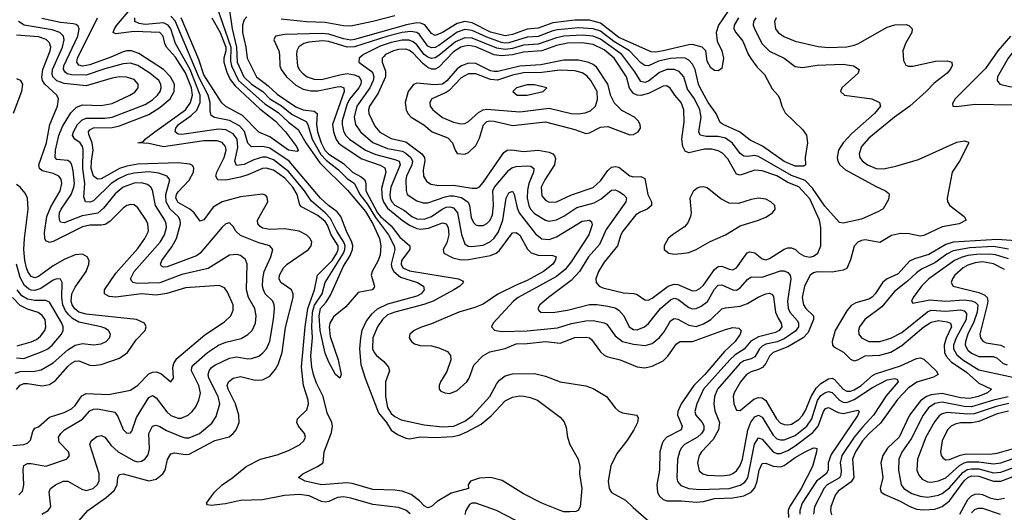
# Model space of a CAD drawing. Header units: inches. Extents: x 501365 to 657855, y 482276 to 547543.
# Tile 113 of 256: x 534207 to 539568, y 510641 to 513320. Entities that reach past the tile are written whole.
import ezdxf

# ---------------------------------------------------------------- set-up
doc = ezdxf.new("R2010")
doc.units = ezdxf.units.IN
doc.header["$MEASUREMENT"] = 0
doc.layers.add('A5531', color=7, linetype='Continuous')

msp = doc.modelspace()

# ---------------------------------------------------------------- linework, layer by layer
at = {"layer": 'A5531', "color": 5}
for points, elevation in [([(540000, 513532), (539943.8, 513496.2), (539910, 513468.5), (539771.6, 513308.4), (539709.2, 513250.8), (539630, 513164.4), (539589.7, 513110), (539530.2, 513010), (539529.5, 512989.5), (539544.6, 512970), (539596.5, 512956.5), (539630, 512954.4), (539830, 512969.6), (540000, 513002.9)], 1940), ([(536333.1, 510633.1), (536310, 510652.2), (536270, 510667.7), (536130, 510683.4), (536010, 510718.4), (535970, 510725.8), (535938.3, 510721.7), (535890, 510699.9), (535870, 510696.3), (535850, 510700.5), (535783.5, 510730), (535730, 510737.4), (535648.2, 510731.8), (535530, 510708.9), (535410, 510705.4), (535327.3, 510687.3), (535250, 510678.7), (535230, 510680.9), (535223.6, 510690), (535267.4, 510750), (535309.9, 510790.1), (535368.4, 510830), (535441, 510890), (535518.7, 510930), (535610, 510952.9), (535670, 510976.4), (535730, 511007.4), (535754.5, 511030), (535762.9, 511050), (535757.4, 511070), (535724.7, 511110), (535716, 511130), (535720.4, 511150), (535770, 511197.8), (535779.9, 511230), (535778.1, 511250), (535752.4, 511330), (535741.3, 511430), (535761.1, 511650), (535775.8, 511750), (535812.4, 511850), (535828.4, 511930), (535910, 512012.6), (535933.9, 512050), (535941.6, 512070), (535941, 512090), (535903.1, 512150), (535882.6, 512202.6), (535870, 512222.7), (535830, 512254.8), (535742.2, 512302.2), (535733, 512313), (535718.7, 512370), (535694.7, 512410), (535650, 512458.2), (535590, 512501.2), (535550, 512513.1), (535530, 512511.2), (535450, 512476.1), (535410, 512464.1), (535330, 512447.9), (535285.6, 512450), (535275.4, 512470), (535281, 512490), (535321.2, 512570), (535331.2, 512610), (535327.8, 512630), (535310, 512652.6), (535282, 512662), (535210, 512660.8), (534990, 512629.2), (534910, 512647.3), (534849.7, 512650), (534882.2, 512657.8), (534890.8, 512670), (534943.1, 512710), (535110.2, 512829.8), (535138, 512870), (535148.1, 512910), (535142.3, 512950), (535110, 513030.6), (535056.3, 513116.3), (535006.8, 513170), (534996.9, 513190), (534988, 513230), (534970, 513249.9), (534830, 513256.3), (534730, 513243.4), (534717.1, 513250), (534723.2, 513270), (534736.2, 513290), (534806.5, 513373.5)], 1780), ([(535349.4, 513370), (535363.8, 513270), (535388.5, 513170), (535391, 513090), (535427.2, 513010), (535470, 512969.4), (535531.4, 512930), (535570, 512889.3), (535631.8, 512851.8), (535690, 512804.7), (535766.8, 512766.8), (535776.1, 512750), (535799.5, 512670), (535847.6, 512587.6), (535876.6, 512556.6), (535943.8, 512503.8), (535990, 512455.9), (536030, 512429.2), (536058.3, 512370), (536099.3, 512319.3), (536144.6, 512244.6), (536215.8, 512150), (536246.2, 512090), (536249.7, 512070), (536229, 511990), (536232.7, 511970), (536243.6, 511950), (536280.3, 511920.3), (536372.9, 511890), (536406, 511870), (536409.3, 511850), (536393.2, 511830), (536370, 511817.2), (536210, 511772.9), (536153.4, 511746.6), (536122.3, 511717.7), (536096.1, 511683.9), (536070.3, 511630), (536062.1, 511590), (536057.7, 511530), (536064.8, 511444.8), (536087.7, 511370), (536161.7, 511181.7), (536203.6, 511130), (536230, 511088), (536264.5, 511064.5), (536310, 511044.7), (536330, 511041.1), (536387.8, 511052.2), (536470, 511048.4), (536565.9, 511054.1), (536599.3, 511060.7), (536642.1, 511077.9), (536719.3, 511120.7), (536774, 511166), (536850, 511246.9), (536890, 511267.6), (536930, 511274), (536952.8, 511272.8), (536986.1, 511266.1), (537026.8, 511250), (537150, 511158), (537172.1, 511132.1), (537182.8, 511102.8), (537190.4, 511050), (537203.1, 511010), (537248, 510930), (537256.3, 510890), (537254.9, 510850), (537268.5, 510770), (537259.7, 510670), (537248.7, 510651.3), (537234.5, 510645.5), (537203.3, 510643.3), (537170, 510644.4), (537149.2, 510650), (537050, 510691.2), (536950, 510742.3), (536834.7, 510814.7), (536771.1, 510831.1), (536710, 510826), (536662.4, 510810), (536648.2, 510790), (536650.2, 510769.8), (536555.7, 510744.3), (536479.4, 510700.6), (536450, 510671.8), (536430, 510665.7), (536410, 510675.6), (536383.6, 510703.6), (536337.9, 510737.9), (536290, 510755.9), (536250, 510761.9), (536130, 510764.3), (536017.7, 510797.7), (535990, 510801.3), (535850, 510789.9), (535762, 510810), (535725.2, 510830), (535749.4, 510850), (535829.5, 510890), (535859.5, 510910), (535864.7, 510970), (535905.7, 511074.3), (535909.9, 511110), (535906.8, 511130), (535881.3, 511181.3), (535859, 511270), (535823.6, 511343.6), (535806.2, 511390), (535797.3, 511430), (535793.3, 511490), (535801.5, 511590), (535797.7, 511650), (535802, 511730), (535812.1, 511767.9), (535854, 511830), (535870.5, 511890), (535969.8, 512050), (535978.1, 512070), (535979.3, 512090), (535972.2, 512110), (535934.3, 512170), (535899.7, 512239.7), (535870.5, 512270.5), (535794.6, 512334.6), (535758.2, 512390), (535670, 512494.5), (535590, 512558), (535550, 512573.1), (535530, 512572.3), (535482.6, 512557.4), (535430, 512532.8), (535388, 512528), (535377.9, 512550), (535395.2, 512624.8), (535391.6, 512670), (535370, 512699.9), (535330, 512720.9), (535290, 512725.2), (535090, 512695.9), (535070, 512697.8), (535053.4, 512710), (535057.9, 512730), (535071.9, 512750), (535141.6, 512798.4), (535171.1, 512828.9), (535189.4, 512870), (535190.2, 512910), (535134.8, 513050), (535055.7, 513190), (535030.6, 513270), (535016.1, 513290), (534990, 513303.1), (534890, 513294), (534858.6, 513298.6), (534834.2, 513310), (534833.9, 513330)], 1760), ([(535279.9, 513390), (535357, 513170), (535354.8, 513094.8), (535360, 513070), (535398.3, 512990), (535542.7, 512862.7), (535615.2, 512815.2), (535670, 512763.5), (535723.4, 512723.4), (535764.7, 512650), (535841.6, 512541.6), (535992.7, 512392.7), (536090, 512276.8), (536130, 512209.4), (536165.6, 512130), (536174.4, 512090), (536170, 512040.7), (536159.6, 512010), (536126.3, 511950), (536121.8, 511930), (536138.7, 511870), (536136.5, 511863.5), (536126, 511850), (536050, 511837), (535982.2, 511757.8), (535916.1, 511703.9), (535896.5, 511670), (535893, 511647), (535897.8, 511597.8), (535941.7, 511470), (535957, 511390), (535950.4, 511369.6), (535926.6, 511390), (535890, 511457.6), (535870, 511506.6), (535843.6, 511630), (535837, 511710), (535845.7, 511750), (535875.5, 511784.5), (535898.8, 511821.2), (535970, 511979.1), (536005.4, 512034.6), (536019.7, 512070), (536021.1, 512090), (536016.5, 512110), (535986.8, 512170), (535955.5, 512250), (535935.3, 512275.3), (535887.9, 512310), (535844.4, 512350), (535675.2, 512550), (535570, 512620.6), (535530.4, 512629.6), (535468.8, 512628.8), (535450, 512649), (535431.2, 512711.2), (535403.6, 512743.6), (535350, 512772.4), (535268.1, 512788.1), (535250, 512798.7), (535243.7, 512823.7), (535243.5, 512870), (535232.6, 512910), (535183.9, 513003.9), (535053.1, 513313.1), (535030, 513338.6)], 1740), ([(538065.9, 513370), (538011.5, 513290), (537999.4, 513250), (538003.9, 513203.9), (538030.2, 513150), (538038.9, 513110), (538030, 513055.3), (538010, 513042), (537990, 513044), (537970, 513059), (537950, 513095.3), (537942.8, 513150), (537922.7, 513170), (537870, 513184.3), (537850, 513184.1), (537711.5, 513150), (537670, 513143.2), (537645.7, 513145.7), (537470, 513223.1), (537370, 513301.2), (537310, 513317), (537230, 513317.4), (537110, 513303.9), (537030, 513274), (536970, 513268.8), (536890, 513239.3), (536850, 513233.2), (536770, 513252), (536670, 513303.1), (536630, 513310.2), (536590, 513300.3), (536510, 513250.2), (536470, 513234.8), (536450, 513244.4), (536412.3, 513292.3), (536390, 513301.7), (536370, 513303.1), (536312.4, 513292.4), (536030, 513211.9), (536010, 513209.6), (535970, 513216), (535890, 513240.6), (535850, 513245.2), (535650, 513238.7), (535599.6, 513230), (535590.9, 513210), (535617.4, 513150), (535622.2, 513130), (535624.1, 513070), (535631, 513050), (535659.2, 513010), (535710, 512963.3), (535750, 512941.4), (535792.9, 512932.9), (535830, 512933.9), (535935.4, 512955.4), (535956.2, 512956.2), (535972.7, 512950), (535973, 512930), (535910.5, 512750), (535915.5, 512710), (535930, 512669.1), (535942.2, 512650), (535957.2, 512637.2), (536070, 512563.9), (536169, 512529), (536194.6, 512514.6), (536200.5, 512490), (536177.7, 512402.3), (536180.9, 512350), (536190, 512325.8), (536210, 512295.9), (536290, 512228.9), (536330, 512202), (536370, 512184.7), (536390, 512180.8), (536433.8, 512186.2), (536510, 512214.6), (536530.1, 512210.1), (536540.1, 512190), (536543.1, 512150), (536533, 512107), (536513.7, 512070), (536516.9, 512050), (536565.1, 512025.1), (536610, 512013.4), (536650, 512015.3), (536770, 512038.3), (536801.1, 512050), (536817.6, 512062.4), (536890, 512161.5), (536910, 512163.5), (536930, 512147.6), (536971.7, 512071.7), (536992.7, 512052.7), (537030, 512039), (537110, 512038.2), (537128.5, 512030), (537123.2, 512010), (537109.4, 511990), (537058.5, 511950), (536970, 511900.9), (536910, 511876.7), (536810, 511826.5), (536730, 511773.2), (536685.2, 511754.8), (536598.6, 511730), (536450, 511666.3), (536390, 511646.2), (536355.3, 511630), (536331.6, 511610), (536327.6, 511590), (536339.6, 511570), (536357.7, 511557.7), (536387.6, 511547.6), (536450, 511545.9), (536490, 511536.3), (536535.7, 511515.7), (536553.7, 511493.7), (536554.4, 511470), (536533.3, 511406.7), (536498.6, 511350), (536491.3, 511330), (536491.8, 511310), (536500.6, 511300.6), (536522.8, 511290), (536550, 511288), (536590, 511303.2), (536641.8, 511350), (536654, 511370), (536679.7, 511440.3), (536728.4, 511491.6), (536766.5, 511513.5), (536850, 511532), (536910, 511556.6), (536970, 511558.6), (537070.1, 511570.1), (537150, 511560.4), (537230, 511592.3), (537293.7, 511593.7), (537310.1, 511590.1), (537321.2, 511581.2), (537370, 511512.9), (537390, 511495.8), (537410, 511486.4), (537476.4, 511470), (537570, 511432.4), (537610, 511426.2), (537650, 511435.7), (537710, 511465.6), (537736.3, 511490), (537783.3, 511556.7), (537803, 511570), (537870, 511570.1), (538050, 511635.3), (538090, 511645.2), (538123, 511643), (538135.3, 511630), (538129.2, 511610), (538102.2, 511570), (538044.3, 511515.7), (537937.4, 511390), (537877, 511330), (537809, 511230), (537790.5, 511190), (537789.2, 511170), (537814.5, 511110), (537809.4, 511090), (537731.1, 511048.9), (537712, 511030), (537704.5, 511015.5), (537693, 510970), (537690.5, 510870), (537675.6, 510790), (537679.8, 510750), (537689.7, 510729.7), (537710, 510710.1), (537730, 510702.5), (537810, 510704.1), (537890, 510696.2), (537930, 510699), (537990, 510716), (538090, 510719.6), (538149.7, 510730.3), (538189.4, 510750), (538210, 510774.4), (538223.1, 510810), (538232.6, 510870), (538250, 510906.6), (538270, 510909.1), (538310, 510892.6), (538350, 510888.5), (538370, 510895.3), (538430, 510938.5), (538484.1, 510970), (538530, 510990.9), (538542, 510990), (538547.3, 510987.3), (538545.2, 510970), (538523.2, 510890), (538462, 510770), (538398.2, 510670), (538392.1, 510650), (538392.6, 510612.6)], 1820), ([(534203.4, 510736.6), (534223.3, 510756.7), (534230.4, 510790), (534225.9, 510874.1), (534230, 510894.9), (534250, 510906.5), (534270, 510906.6), (534350, 510891.2), (534462.7, 510930), (534470, 510937.3), (534477.6, 510950), (534472.4, 510970), (534422, 511022), (534419.2, 511050), (534430.7, 511070), (534450.7, 511090), (534550, 511146.7), (534590, 511193.6), (534610, 511202.6), (534630, 511203.1), (534724.8, 511184.8), (534742, 511162), (534770, 511090.4), (534790, 511071.5), (534810, 511072.9), (534817.2, 511082.8), (534842.7, 511157.3), (534910, 511264.7), (534930, 511276.2), (534950, 511264), (535007.9, 511187.9), (535030, 511167.9), (535070, 511152.7), (535087.1, 511152.9), (535124.7, 511170), (535147.1, 511190), (535165.4, 511214.6), (535181.9, 511250), (535190.9, 511289.1), (535181.8, 511330), (535142.3, 511410), (535143.9, 511430), (535154.6, 511445.4), (535229.1, 511510.9), (535290, 511549.1), (535330, 511566.5), (535412.9, 511587.1), (535450, 511607.1), (535473.7, 511630), (535491, 511670), (535494.1, 511710), (535487.7, 511750), (535453.7, 511810), (535441.5, 511850), (535445.7, 511990), (535435.8, 512015.8), (535410, 512037), (535390, 512042.5), (535350, 512038.8), (535233.1, 511966.9), (535090, 511933.8), (534971.1, 511888.9), (534846.1, 511886.1), (534824.4, 511890), (534817.4, 511897.4), (534811.4, 511910), (534830.4, 511950), (534971.2, 512110), (534995.2, 512150), (535006.2, 512190), (535005.1, 512210), (534997.9, 512230), (534947.3, 512310), (534930, 512392.4), (534920.6, 512410), (534902.9, 512422.9), (534870, 512432), (534830, 512430.9), (534770, 512408.4), (534726.2, 512373.8), (534664.2, 512295.8), (534632, 512268), (534546.9, 512253.1), (534450, 512215.5), (534430, 512219.8), (534425.7, 512225.7), (534421.6, 512250), (534424.8, 512270), (534433.7, 512290), (534487.9, 512370), (534502.6, 512410), (534505.1, 512430), (534498.2, 512498.2), (534490.8, 512530.8), (534483.1, 512543.1), (534470, 512553.5), (534410, 512560.2), (534400.8, 512570), (534402.3, 512610), (534419.9, 512690), (534440.8, 512739.2), (534486, 512814), (534516, 512844), (534550, 512856.4), (534650, 512853.5), (534710, 512864.9), (534807.4, 512910), (534833.4, 512926.6), (534852.4, 512950), (534853, 512970), (534830, 512995.5), (534788.4, 513008.4), (534750, 513008.5), (534710, 513001.6), (534570, 512961.2), (534450, 512973.6), (534410, 512988.1), (534398, 512998), (534388.3, 513010), (534384.9, 513024.9), (534386.7, 513050), (534439.6, 513170), (534449.2, 513210), (534445.8, 513230), (534425.2, 513250), (534384.6, 513264.6), (534230.8, 513290.8), (534200.2, 513310)], 1860), ([(534327.6, 510630), (534362.3, 510650), (534376.4, 510670), (534367.5, 510752.5), (534375.8, 510770), (534402.7, 510790), (534444.2, 510810), (534470, 510810.7), (534546.1, 510766.1), (534570, 510760.4), (534607.4, 510770), (534629.9, 510790), (534639.7, 510810), (534639.9, 510850), (534589.9, 511010), (534596.4, 511030), (534626.7, 511053.3), (534650, 511059.2), (534670, 511049.2), (534704.5, 511004.5), (534743.5, 510970), (534830, 510921.2), (534850, 510916), (534870, 510918.9), (534888.7, 510930), (534907.2, 510952.8), (534913.7, 510986.3), (534909.9, 511070.1), (534930, 511110.2), (534950, 511114.4), (534970, 511108.3), (535006.6, 511086.6), (535090, 511051.3), (535110, 511045.3), (535130, 511046.1), (535186.5, 511070), (535253.7, 511126.3), (535277.1, 511162.9), (535296.7, 511230), (535287.5, 511270), (535236.6, 511370), (535232.6, 511390), (535238.3, 511410), (535252, 511428), (535270, 511441.4), (535350, 511479.6), (535390, 511486.1), (535450, 511476), (535470, 511477.6), (535509, 511491), (535531.8, 511508.2), (535550.5, 511530), (535568.3, 511571.7), (535589.4, 511689.4), (535593.8, 511750), (535592.5, 511770), (535584.7, 511790), (535544.3, 511830), (535533.8, 511850), (535529.9, 511870), (535530.3, 511910), (535538.1, 511950), (535574.4, 512030), (535585.3, 512070), (535569.6, 512090), (535510, 512107.4), (535410, 512147), (535384.8, 512170), (535370, 512195.6), (535350, 512215.6), (535330, 512209.7), (535310, 512191), (535189, 512051), (535170, 512035.3), (535010, 511976.1), (534990, 511973.5), (534980.2, 511980.2), (534973.5, 511990), (534981.3, 512010), (535035.2, 512084.8), (535061.2, 512130), (535083.1, 512210), (535081.8, 512230), (535070.9, 512250), (535027.1, 512290), (535004.2, 512330), (535003.6, 512370), (535024.1, 512450), (535009.8, 512470), (534964.9, 512484.9), (534910, 512492), (534830, 512486.3), (534790, 512475.7), (534744.6, 512455.4), (534705.8, 512430), (534610, 512335.8), (534590, 512327.3), (534566.2, 512330), (534556.4, 512356.4), (534562.3, 512430), (534550.2, 512510), (534553.7, 512613.7), (534550, 512630.6), (534537.4, 512650), (534507.8, 512670), (534494.9, 512690), (534499.5, 512710), (534521.9, 512750), (534545.7, 512774.3), (534570, 512783.8), (534670, 512784.8), (534710, 512790.4), (534890, 512859.7), (534930, 512884.1), (534956.9, 512910), (534971.2, 512930), (534977.8, 512950), (534976.4, 512970), (534964.7, 512990), (534916.7, 513030), (534850, 513071), (534810, 513083.6), (534770, 513080.1), (534670, 513053.5), (534570, 513018.2), (534490, 513020.2), (534466.1, 513026.1), (534454.1, 513034.1), (534445.6, 513050), (534447.4, 513070), (534523.3, 513230), (534531.6, 513270), (534525.5, 513285.5), (534514.4, 513294.4), (534498.5, 513298.5), (534430, 513305.6), (534327.4, 513327.4)], 1840), ([(534507.8, 510570), (534578.3, 510650), (534677.8, 510722.2), (534720.9, 510759.1), (534738, 510790), (534742, 510830), (534750, 510846.7), (534770, 510850.8), (534910, 510812.3), (534950, 510820.5), (534986.3, 510850), (534999.2, 510870), (535011.4, 510928.6), (535030, 510958.2), (535050, 510964.8), (535110, 510954.6), (535130, 510957.2), (535270, 511031.3), (535348.2, 511051.8), (535370, 511069.3), (535386.3, 511090), (535401.8, 511130), (535400.1, 511170), (535382.6, 511230), (535342.5, 511310), (535336.8, 511330), (535343.5, 511350), (535370, 511370.1), (535410, 511379.8), (535490, 511359.8), (535530, 511362.1), (535570, 511381.5), (535600.7, 511419.3), (535614.4, 511445.6), (535636.8, 511510), (535653.9, 511646.1), (535695.6, 511810), (535695.8, 511830), (535686.6, 511850), (535628.5, 511890), (535620.4, 511910), (535622.2, 511930), (535643.1, 511970), (535662.8, 511990), (535780.3, 512070), (535793.5, 512090), (535797.6, 512110), (535788.4, 512130), (535770, 512148.4), (535729.3, 512170), (535650, 512181.8), (535570, 512178.2), (535530, 512187.1), (535516.2, 512196.2), (535503.4, 512210), (535502.1, 512230), (535559.1, 512330), (535555.4, 512355.4), (535545.6, 512365.6), (535530, 512371.6), (535410, 512357.5), (535309.4, 512330), (535259.9, 512300.1), (535210, 512232.2), (535190, 512223.6), (535158, 512270), (535133.1, 512290), (535070, 512325.5), (535058.3, 512350), (535061.7, 512370), (535070, 512383.6), (535130, 512446.6), (535153.7, 512490), (535154.6, 512514.6), (535147.4, 512527.4), (535134.4, 512534.4), (535070, 512542.3), (534850, 512534.8), (534790, 512523.1), (534751.4, 512510), (534650, 512454.9), (534630, 512452.8), (534610, 512469.3), (534597.2, 512510), (534597.6, 512550), (534606.8, 512610), (534601, 512650), (534583.5, 512696.5), (534581.9, 512710), (534590, 512721.4), (534610, 512731.2), (534710, 512734.5), (534750, 512742.4), (534910, 512804.4), (534970, 512841.8), (535025.7, 512890), (535047.6, 512930), (535050.5, 512970), (535029, 513010), (534990.1, 513050.1), (534855.9, 513135.9), (534816.3, 513150), (534790, 513150.8), (534770, 513145.4), (534704.4, 513115.6), (534590, 513074.5), (534550, 513068.2), (534530, 513073.5), (534518.7, 513090), (534521.3, 513110), (534630.7, 513330)], 1820), ([(535252.8, 513330), (535298.7, 513250), (535329.5, 513170), (535329.8, 513150), (535319.2, 513110), (535318.6, 513090), (535334.3, 513034.3), (535354.1, 512994.1), (535379.6, 512959.6), (535515.2, 512835.2), (535597.6, 512770), (535655.3, 512710), (535714, 512630), (535722.8, 512610), (535717.4, 512602.6), (535670, 512610.5), (535570, 512683.2), (535510, 512708.8), (535419.7, 512799.7), (535330, 512848.1), (535308.3, 512868.3), (535210, 513020.5), (535182.9, 513102.9), (535086.9, 513330)], 1720), ([(535444.4, 513335.6), (535430, 513318.9), (535420.2, 513290), (535421.2, 513250), (535438.5, 513170), (535445, 513110), (535497.1, 513010), (535560.9, 512960.9), (535610, 512914.8), (535710, 512846.3), (535750, 512829.6), (535810, 512823.4), (535826.8, 512810), (535822.5, 512750), (535828.4, 512710), (535848, 512650), (535868.7, 512610), (535890, 512588.6), (535970, 512538), (536020.1, 512490), (536066.1, 512466.1), (536086.1, 512450), (536091.5, 512430), (536091.8, 512390), (536155.6, 512270), (536171, 512250), (536230, 512198.2), (536276.7, 512136.7), (536331.1, 512090), (536331.4, 512070), (536286.9, 512010), (536284.6, 511990), (536293.9, 511970), (536330, 511954.7), (536596, 511910), (536619, 511899), (536624.2, 511890), (536603.9, 511870), (536571.8, 511850), (536457.7, 511790), (536408.1, 511771.9), (536250, 511729.9), (536210, 511714.6), (536182.2, 511690), (536154.6, 511650), (536129.3, 511590), (536129, 511530), (536136.9, 511510), (536150, 511493.8), (536190, 511462), (536216, 511430), (536220.7, 511410), (536199.4, 511350), (536199.2, 511270), (536210, 511210.9), (536230, 511178.6), (536250, 511161.5), (536284.6, 511144.6), (536410, 511116.2), (536510, 511105.1), (536570.4, 511109.6), (536630, 511136.1), (536673, 511167), (536767.4, 511270), (536802.7, 511337.3), (536819.8, 511360.2), (536850, 511382.7), (536890, 511394.9), (537010, 511396.2), (537070, 511381.2), (537150, 511351), (537290, 511328.1), (537330, 511315), (537401.8, 511270), (537450, 511208.9), (537470, 511190.2), (537490, 511182.2), (537566, 511170), (537574.8, 511154.8), (537570.8, 511130), (537550.1, 511090), (537512.7, 511030), (537458.6, 510961.4), (537426.3, 510893.7), (537411.2, 510810), (537417.3, 510770), (537430, 510748.6), (537506.5, 510706.5), (537546.5, 510666.5), (537633.1, 510593.1)], 1780), ([(536250, 513342), (536130, 513310), (536010, 513284.7), (535970, 513287.1), (535870, 513304.6), (535768.9, 513308.9), (535630, 513323.5)], 1780), ([(538121.3, 513330), (538097.2, 513290), (538095.7, 513270), (538106.3, 513250), (538144.1, 513204.1), (538173.3, 513133.3), (538188.3, 513108.3), (538222.2, 513062.2), (538262.8, 513022.8), (538303.9, 512943.9), (538335.3, 512910), (538346, 512890), (538356.5, 512850), (538374.4, 512814.4), (538470, 512723), (538491.7, 512691.7), (538496.4, 512650), (538483.1, 512570), (538486, 512530), (538476.9, 512523.1), (538430, 512523.6), (538370, 512548), (538252.4, 512632.4), (538184, 512664), (538125.7, 512710), (538037.8, 512750), (538021.8, 512761.8), (537999, 512810), (537956.3, 512870), (537912.2, 512950), (537903.3, 512970), (537884.7, 513050), (537870, 513079), (537850, 513100.4), (537830.2, 513110.2), (537812.8, 513112.8), (537750, 513109.7), (537684.9, 513095.1), (537630, 513069.5), (537610, 513070.7), (537590, 513085.1), (537527.3, 513150), (537442.4, 513202.4), (537370, 513257.1), (537330, 513271), (537250, 513276.1), (537134.7, 513265.3), (537110, 513260), (537030, 513228.9), (536970, 513224.9), (536870, 513194.5), (536850, 513192.7), (536830, 513195.6), (536750, 513224.6), (536670, 513262.1), (536630, 513265.9), (536590, 513253), (536490, 513180.6), (536470, 513169.7), (536450, 513167), (536430, 513176.8), (536381.8, 513241.8), (536370, 513250.8), (536336.7, 513256.7), (536289.9, 513249.9), (536211.5, 513230), (536030, 513171.6), (535990, 513170), (535890, 513202), (535855.4, 513204.6), (535781.7, 513198.3), (535754.2, 513190), (535727.9, 513172.1), (535717, 513150), (535714.3, 513130), (535719.6, 513070), (535729.5, 513050), (535746.8, 513030), (535773.2, 513010), (535810, 512996.2), (535850, 512994.6), (535950, 513021), (535990, 513026.7), (536030, 513021), (536051.6, 513011.6), (536060.9, 513000.9), (536066.8, 512986.8), (536064.2, 512970), (536054, 512950), (536004, 512890), (535990, 512863.4), (535963.7, 512770), (535962.5, 512750), (535970, 512714), (535983.5, 512690), (536002.7, 512670), (536090, 512610.4), (536147.2, 512587.2), (536250, 512560.6), (536272.8, 512550), (536279.2, 512530), (536228.5, 512410), (536221.9, 512370), (536225.1, 512350), (536233.9, 512330), (536250, 512310.8), (536301.6, 512281.6), (536341.5, 512250), (536370, 512237.1), (536410, 512235), (536450, 512249.1), (536506.7, 512290), (536530, 512299.9), (536550, 512302.2), (536570, 512296.3), (536591.5, 512270), (536612.1, 512152.1), (536630, 512101.8), (536649.2, 512089.2), (536666.9, 512086.9), (536730, 512093.5), (536770, 512113.1), (536790, 512132.3), (536813.5, 512166.5), (536837.2, 512230), (536856.4, 512350), (536870, 512378.2), (536890, 512386.7), (536898.9, 512370), (536916, 512296), (536927.5, 512270), (537016.2, 512156.2), (537050, 512128.5), (537090, 512125.3), (537130, 512139.1), (537270, 512224.8), (537309.3, 512229.3), (537320.4, 512220.4), (537324.8, 512204.8), (537305.5, 512150), (537210, 512002.5), (537177.9, 511962.1), (537130, 511923.2), (536922, 511810), (536895.3, 511790), (536785.3, 511670), (536776.4, 511650), (536791.5, 511631.5), (536830, 511624.8), (536970, 511627.7), (537135, 511645), (537212.1, 511667.9), (537290, 511682.6), (537330, 511683.7), (537390, 511671.2), (537404, 511664), (537450, 511600.5), (537490.1, 511570.1), (537550, 511555.5), (537612.3, 511547.7), (537650, 511558.3), (537690, 511592.3), (537716.7, 511623.3), (537750, 511682.2), (537770, 511695), (537790, 511691.2), (537850, 511659.1), (537890, 511651.8), (537930, 511665.7), (537970.9, 511689.1), (538030, 511747.8), (538050, 511753.9), (538130, 511761.4), (538170, 511777), (538228.6, 511811.4), (538270, 511828.9), (538290, 511832.6), (538305.6, 511825.6), (538312.3, 511812.3), (538322.9, 511730), (538336.1, 511696.1), (538353.1, 511670), (538357.4, 511650), (538342.6, 511630), (538321.7, 511618.3), (538230, 511594.4), (538187.9, 511572.1), (538151.3, 511528.7), (538103.1, 511496.9), (538073.4, 511470), (537930.1, 511310), (537893.2, 511230), (537882.9, 511190), (537888.7, 511168.7), (537923.5, 511130), (537933, 511113), (537931.9, 511090), (537919.9, 511070), (537896.8, 511050), (537826.1, 511010), (537808.3, 510990), (537798.8, 510970), (537789.6, 510930), (537784.8, 510830), (537789.1, 510809.1), (537806.4, 510786.4), (537849.7, 510769.7), (537910, 510764.1), (538070, 510771), (538130, 510788), (538154.8, 510805.2), (538170.8, 510829.2), (538208.8, 511011.2), (538230, 511045.4), (538250, 511038.6), (538310, 510970.1), (538330, 510961.2), (538350, 510960.8), (538390, 510977.3), (538430, 511002.7), (538525.5, 511074.5), (538554.4, 511110), (538583.4, 511190), (538595.2, 511204.8), (538610, 511211.1), (538663.5, 511183.5), (538690, 511178.8), (538770, 511196.6), (538777.8, 511190), (538771.1, 511170), (538624.5, 510955.5), (538609.7, 510910), (538608.2, 510870), (538598.2, 510850), (538546.1, 510810), (538467.6, 510690), (538453.9, 510650), (538455.2, 510630)], 1840), ([(538215.4, 513330), (538202.7, 513310), (538200.4, 513290), (538207.5, 513270), (538249.1, 513189.1), (538290, 513149.5), (538369, 513110), (538430, 513065.4), (538470, 513061), (538550, 513072.7), (538690, 513078.1), (538746.8, 513070), (538778.4, 513050), (538773.1, 513030), (538683.1, 512950), (538676.3, 512930), (538698, 512910), (538846.8, 512890), (538887.7, 512870), (538893.7, 512850), (538861.6, 512810), (538738.4, 512701.6), (538691.3, 512650), (538665.8, 512610), (538658.5, 512570), (538662.3, 512550), (538672.7, 512530), (538703.8, 512503.8), (538870, 512413.1), (538922, 512390), (538936.7, 512376.7), (538941.6, 512370), (538938.3, 512341.7), (538907.7, 512292.3), (538883.9, 512276.1), (538790, 512235.2), (538690, 512213.5), (538670, 512216.9), (538590, 512306.8), (538524.3, 512404.3), (538484.7, 512444.7), (538410, 512473.6), (538230, 512576.9), (538210, 512580.9), (538170, 512575.8), (538150, 512578.7), (538130, 512592.8), (538088.1, 512648.1), (538050, 512676.1), (538010, 512685.5), (537945, 512685), (537912.3, 512692.3), (537905.2, 512710), (537917.2, 512790), (537909.9, 512830), (537880.7, 512890), (537842.3, 512942.3), (537823.1, 513010), (537798.1, 513038.1), (537770, 513049.5), (537730, 513049.6), (537690, 513033.3), (537630, 512985.6), (537610, 512979.1), (537590, 512983.1), (537557.2, 513037.2), (537484.9, 513130), (537370, 513213.3), (537330, 513230), (537270, 513236.4), (537170, 513230.2), (537130, 513222.1), (537030, 513186.5), (536950, 513180.9), (536890, 513163.1), (536850, 513157.9), (536805.1, 513165.1), (536670, 513220), (536630, 513221.2), (536580.1, 513199.9), (536490, 513124.6), (536470, 513112.3), (536450, 513108.4), (536430, 513115.4), (536410, 513130.9), (536370, 513182.9), (536350, 513199.9), (536328.1, 513208.1), (536290, 513208.4), (536230, 513195.9), (536170, 513176.3), (536078.9, 513130), (536055.4, 513110), (536053.7, 513090), (536120.1, 513040.1), (536129.2, 513030), (536134.6, 513010), (536130.9, 512990), (536113.4, 512950), (536042.7, 512850), (536029.1, 512790), (536036.4, 512750), (536062.8, 512710), (536130, 512653), (536210, 512619.4), (536290, 512604.7), (536310, 512593.8), (536336.6, 512570), (536345.7, 512550), (536341.7, 512530), (536312.5, 512470), (536308.8, 512448.8), (536310.7, 512390.7), (536316.5, 512370), (536370, 512334.8), (536403.3, 512323.3), (536430, 512323.4), (536523, 512357), (536550, 512362.3), (536570, 512362.2), (536612.2, 512352.2), (536648.5, 512328.5), (536656.5, 512310), (536664.5, 512244.5), (536677.4, 512217.4), (536690, 512205), (536701.2, 512201.2), (536730, 512200.8), (536750, 512211.5), (536767.9, 512230), (536780.8, 512259.2), (536787.4, 512310), (536784.1, 512390), (536791.8, 512410), (536870, 512502.2), (536886.1, 512513.9), (536910, 512521.2), (536970, 512524.7), (536990, 512522.6), (537005.8, 512510), (537004.2, 512490), (536978.6, 512430), (536972.3, 512392.3), (536970.8, 512350), (536979.3, 512310), (536989.3, 512289.3), (537010, 512266.4), (537070, 512229.1), (537090, 512224.8), (537130, 512231.6), (537170, 512251.6), (537241.2, 512298.8), (537335.7, 512324.3), (537373.7, 512346.3), (537430, 512392.2), (537450, 512395.1), (537470, 512385.7), (537494, 512370), (537510.8, 512350.8), (537507.8, 512330), (537400.6, 512179.4), (537363.3, 512096.7), (537304, 512030), (537254.7, 511950), (537210, 511901.7), (537085.8, 511810), (537039.7, 511770), (537028.9, 511750), (537035.8, 511735.8), (537044, 511730), (537110, 511726.8), (537190, 511739.9), (537310, 511770.5), (537350, 511770.9), (537410, 511761.7), (537450, 511752.6), (537470, 511741.1), (537495.9, 511710), (537526.4, 511650), (537550, 511634.4), (537570, 511633.4), (537608.8, 511650), (537631.7, 511668.3), (537695.8, 511750), (537750, 511796.8), (537770, 511804.9), (537790, 511800.3), (537850, 511754.2), (537870, 511748.3), (537890, 511749.7), (537918.3, 511761.7), (537952.8, 511787.2), (537990, 511854), (538010, 511876), (538030, 511879), (538090, 511850.8), (538110, 511849.6), (538130, 511862.5), (538170, 511907.1), (538190, 511921.3), (538250, 511919.5), (538350, 511955.1), (538370, 511954.3), (538390, 511944.6), (538401.7, 511930), (538405.4, 511910), (538387.6, 511790), (538390.7, 511750.7), (538399.7, 511730), (538442.2, 511682.2), (538447.8, 511670), (538446.9, 511650), (538432.6, 511627.4), (538370, 511584.3), (538331.6, 511568.4), (538270, 511554.6), (538250, 511544), (538234.6, 511530), (538210, 511487), (538190, 511475.1), (538150, 511464.3), (538128.9, 511450), (538006.1, 511310), (537990.1, 511270), (537985.8, 511230), (537992.7, 511192.7), (538016.9, 511130), (538012.8, 511090), (537983.4, 511036.6), (537919.1, 510970), (537906.1, 510950), (537896.8, 510910), (537906.9, 510866.9), (537926.5, 510850), (537950, 510843.1), (538030, 510839.7), (538074.4, 510845.6), (538090, 510851.2), (538110, 510866.6), (538130, 510895.2), (538141.8, 510930), (538171.5, 511088.5), (538188.4, 511131.6), (538210, 511160.6), (538230, 511168.6), (538250, 511159.1), (538310, 511059.6), (538330, 511041.4), (538350, 511034.2), (538370, 511034.6), (538430, 511059.1), (538493.8, 511110), (538520.3, 511150), (538551.6, 511248.4), (538570, 511275.7), (538590, 511291.5), (538610, 511298.5), (538630, 511293.3), (538670.7, 511250.7), (538690, 511239.8), (538710, 511238.4), (538750, 511254.3), (538850, 511320.1), (538930, 511361.3), (538969.3, 511369.3), (538985.1, 511365.1), (538990.2, 511350), (538925.4, 511274.6), (538856.6, 511170), (538795.4, 511104.6), (538751.2, 511048.8), (538683.4, 510950), (538673.5, 510910), (538679.9, 510870), (538677.7, 510842.3), (538670, 510829.1), (538604.5, 510790), (538586.9, 510773.1), (538534.5, 510670), (538529.7, 510630)], 1860), ([(538325.5, 513330), (538317, 513310), (538323, 513270), (538336.5, 513250), (538368.1, 513228.1), (538430, 513203.8), (538554.2, 513174.2), (538610, 513169.6), (538710, 513173.4), (538750, 513180.9), (538770, 513189.6), (538930, 513280.1), (538971.4, 513291.4), (539033.2, 513293.2), (539049, 513289), (539066.4, 513270), (539064.2, 513250), (539029.5, 513190.5), (539015, 513150), (539018.5, 513098.5), (539032.8, 513072.8), (539047, 513067), (539070, 513066.5), (539194.2, 513094.2), (539256.5, 513096.5), (539282, 513090), (539283.6, 513070), (539274, 513050), (539257.1, 513030), (539185.9, 512974.1), (539143.1, 512930), (539052.9, 512850), (538969.6, 512790.4), (538830, 512675.9), (538791.4, 512630), (538777.7, 512590), (538781.7, 512570), (538793.3, 512553.3), (538823.2, 512530), (538870, 512511.2), (538910, 512508.8), (538976.9, 512523.1), (539101, 512559), (539310, 512653.9), (539350, 512661.6), (539370, 512656.4), (539375.3, 512650), (539324.5, 512550), (539284.2, 512490), (539256.9, 512350), (539259.1, 512330), (539271.5, 512310), (539350.3, 512250), (539360.4, 512230), (539322, 512210), (539230, 512194), (539130, 512147), (539110, 512142.6), (539050, 512155.4), (539002.4, 512157.6), (538953.8, 512146.2), (538890, 512108.4), (538810, 512122.7), (538790, 512118.8), (538770, 512109.8), (538751.4, 512088.6), (538730, 512014), (538710, 511967.1), (538690, 511957.2), (538630, 511947.4), (538550, 511949.1), (538530, 511943.4), (538511.2, 511930), (538479.3, 511870), (538468.2, 511810), (538474.2, 511770), (538488.2, 511750), (538529, 511710), (538528.4, 511690), (538500.7, 511619.3), (538472.6, 511590), (538390, 511540.8), (538310, 511509.5), (538289.8, 511490.2), (538268.9, 511450), (538251, 511429), (538230, 511417.2), (538190, 511405.4), (538164.7, 511390), (538131.2, 511350), (538097.9, 511290), (538092.4, 511270), (538094.7, 511230), (538110, 511197), (538130, 511193.8), (538204.4, 511255.6), (538230, 511264.6), (538250, 511262.8), (538270, 511248.9), (538328.6, 511148.6), (538348.3, 511128.3), (538370, 511117.9), (538390, 511116), (538410, 511120.3), (538450, 511144.9), (538470, 511167.1), (538485.5, 511194.5), (538515.6, 511270), (538543.8, 511316.2), (538570, 511341.7), (538610, 511367.4), (538630, 511370.9), (538643.7, 511363.7), (538690, 511311.2), (538710, 511300.1), (538730, 511300.4), (538750, 511306.9), (538788.7, 511330), (538850, 511384.3), (538866.5, 511393.5), (539003, 511437), (539090, 511477.1), (539110, 511480.4), (539130, 511474.6), (539197.4, 511410), (539207.8, 511390), (539183.2, 511376.8), (539092.1, 511347.9), (539044.1, 511315.9), (538985.7, 511254.3), (538893.7, 511126.3), (538830, 511067.7), (538796.3, 511030), (538758.3, 510970), (538742.4, 510930), (538749.1, 510830), (538733.6, 510806.4), (538664.2, 510755.8), (538646.4, 510733.6), (538624.3, 510670), (538621.6, 510650), (538627.3, 510627.3)], 1880), ([(534170, 511003.4), (534230, 511009.1), (534250, 511016.8), (534265.9, 511034.1), (534278.9, 511081.1), (534290, 511098.3), (534310, 511105.4), (534370, 511159), (534450, 511184.4), (534490, 511204.2), (534510, 511222.5), (534546.2, 511273.8), (534570, 511287.2), (534690, 511280.9), (534810, 511306), (534850, 511331.7), (534910, 511393.4), (534930, 511403.8), (534950, 511405.5), (534976.5, 511396.5), (535030, 511350.6), (535045.1, 511370), (535041.8, 511430), (535047.1, 511450), (535062.9, 511477.1), (535214.4, 511605.6), (535322.9, 511677.1), (535357.1, 511710), (535370, 511741), (535369.2, 511770), (535339.1, 511839.1), (535321.6, 511861.6), (535293.8, 511873.8), (535110, 511861.8), (535008.7, 511831.3), (534950, 511822.1), (534870, 511829.1), (534730.3, 511810.3), (534695.2, 511815.2), (534669.1, 511829.1), (534669.3, 511850), (534730, 511941.5), (534850, 512075.9), (534889.3, 512130), (534908.1, 512170), (534905.6, 512210), (534896.5, 512230), (534850, 512297.6), (534830, 512312.9), (534810, 512315.8), (534790, 512309.8), (534770, 512295.3), (534698.2, 512221.8), (534673, 512207), (534650, 512202.6), (534590, 512202.1), (534550, 512194), (534390, 512113.1), (534369.1, 512109.1), (534350, 512117.4), (534344.3, 512130), (534341.9, 512161.9), (534355.9, 512250), (534377, 512303), (534428.3, 512390), (534436, 512430), (534432.2, 512452.2), (534419.5, 512470), (534390, 512483.4), (534330, 512497.5), (534315.4, 512510), (534312.3, 512530), (534352.9, 512650), (534371.8, 512750), (534413.8, 512850), (534418.7, 512890), (534409.9, 512910), (534343.5, 512970), (534332.3, 512990), (534328.4, 513008.4), (534333.5, 513050), (534372.4, 513150), (534376, 513170), (534370, 513194.4), (534351.8, 513211.8), (534310, 513226.2), (534190, 513235.8)], 1880), ([(539601.7, 513230), (539532.7, 513150), (539465.2, 513054.8), (539299.7, 512890), (539285.2, 512865.2), (539288, 512850), (539307.5, 512847.5), (539410, 512860.4), (539610, 512857.8)], 1920), ([(534190, 513000.3), (534210, 512991.5), (534222.9, 512970), (534216.6, 512930), (534171.2, 512810)], 1880), ([(534190, 511309.5), (534210, 511332.1), (534230, 511341.4), (534250, 511342.3), (534330, 511328.7), (534370, 511336.6), (534402.1, 511357.9), (534470, 511433.2), (534490, 511451.5), (534510, 511462.4), (534530, 511464.5), (534590, 511441.3), (534610, 511438.7), (534650, 511444.2), (534750, 511478.8), (534793.6, 511510), (534840.6, 511579.4), (534889.8, 511630), (534896.1, 511650), (534886, 511670), (534843.6, 511690), (534570, 511718.7), (534530, 511729.7), (534507.5, 511747.5), (534493.3, 511770), (534487.7, 511790), (534491.4, 511830), (534510, 511866), (534568.8, 511950), (534584.6, 511990), (534585.2, 512010), (534574.5, 512030), (534550, 512044.5), (534510, 512041.3), (534450, 512016.5), (534390, 511981.6), (534310, 511922.9), (534290, 511917), (534270, 511923.6), (534252, 511950), (534244.7, 511970), (534235.6, 512010), (534230.2, 512070), (534232.8, 512130), (534252.8, 512290), (534249.1, 512349.1), (534236.3, 512376.3), (534210, 512408.4), (534190, 512423.7)], 1920), ([(539630, 512118.1), (539530, 512125.2), (539290, 512110), (539250, 512098.3), (539156.9, 512043.1), (539079.6, 512020.4), (539052.7, 512007.3), (538990, 511937.7), (538930, 511911.1), (538907, 511893), (538865.8, 511830), (538848.6, 511811.4), (538830, 511800.5), (538760.1, 511779.9), (538735, 511765), (538710, 511736.2), (538647.4, 511630), (538631.2, 511570), (538633.1, 511550), (538640.1, 511540.1), (538692.1, 511512.1), (538730, 511474.3), (538750, 511465.3), (538770, 511470.6), (538810, 511492), (538890, 511496.1), (538950, 511511.9), (539010, 511547.3), (539130, 511649.2), (539170, 511675.9), (539210, 511683.4), (539257.6, 511677.6), (539275.9, 511670), (539279.7, 511650), (539251.7, 511588.3), (539240.9, 511550), (539242.6, 511510), (539250.7, 511490), (539279.2, 511459.2), (539362.8, 511402.8), (539430, 511343), (539498.7, 511310), (539476.5, 511290), (539426.2, 511270), (539380.9, 511259.1), (539330, 511262.8), (539230, 511287.7), (539170, 511280.6), (539144.3, 511270), (539112.4, 511247.6), (539051.5, 511170), (538995.6, 511050), (538932.5, 510990), (538907, 510950), (538896.3, 510910), (538906, 510830), (538892.9, 510770), (538897.8, 510750), (538916.9, 510736.9), (539001.4, 510701.4), (539050, 510673.7), (539090, 510658.6), (539130, 510654.2), (539190, 510658.5), (539230, 510671.8), (539270, 510703.9), (539350, 510812.8), (539370, 510830.7), (539390, 510838.7), (539430, 510838.4), (539510, 510809.4), (539550, 510811.2), (539730, 510879.6)], 1920), ([(539590, 512072.5), (539510, 512086.2), (539381.1, 512078.9), (539290, 512062.3), (539255.8, 512044.2), (539190, 511997.9), (539117.5, 511962.5), (539090, 511944.1), (539041.5, 511898.5), (538970, 511842.7), (538901, 511759), (538807.8, 511690), (538779.8, 511650), (538774, 511630), (538776.5, 511610), (538790.3, 511590), (538830.1, 511570.1), (538890, 511570.1), (538950, 511587.8), (539010, 511619.5), (539149.4, 511730.6), (539170, 511739.6), (539250, 511734.4), (539330, 511741.7), (539350, 511737), (539361.9, 511721.9), (539359.9, 511690), (539305.3, 511590), (539291.2, 511550), (539292.2, 511530), (539310, 511496.6), (539342.3, 511470), (539430, 511415.8), (539639.6, 511370)], 1940), ([(539590, 512019.4), (539520.7, 512040.7), (539490, 512045.1), (539416.1, 512043.9), (539370, 512038), (539332.5, 512027.5), (539297.1, 512010), (539157, 511910), (539116.4, 511870), (539071.5, 511810), (539062, 511790), (539070, 511778), (539162.7, 511797.3), (539250, 511788.6), (539350, 511796.5), (539390, 511791.7), (539410, 511784.3), (539423.4, 511770), (539420.8, 511730), (539402.6, 511677.4), (539368.8, 511610), (539356.4, 511570), (539355.7, 511550), (539370, 511522.9), (539390, 511506.5), (539430, 511488.9), (539510, 511489.2), (539530, 511479.3), (539562.6, 511450), (539583, 511443)], 1960), ([(534181.8, 511398.2), (534210, 511406.9), (534290, 511408.3), (534323.3, 511416.7), (534390, 511454.4), (534470, 511524.3), (534510, 511549.2), (534550, 511559), (534610, 511550.9), (534650, 511556.5), (534678.9, 511570), (534696.8, 511590), (534699.3, 511600.7), (534701.2, 511610), (534691.7, 511630), (534670, 511642.5), (534651.3, 511650), (534530, 511675.1), (534495.3, 511695.3), (534474.1, 511714.1), (534457.2, 511737.2), (534442.3, 511770), (534436.5, 511810), (534438.5, 511890), (534430, 511909.7), (534410, 511910.5), (534390, 511902.9), (534321.7, 511858.3), (534290, 511847.6), (534270, 511849.1), (534255.5, 511855.5), (534233.9, 511873.9), (534210, 511918.3), (534190.6, 511990)], 1940), ([(539570, 511962.1), (539510, 511992.4), (539450, 512002.8), (539410, 511997.9), (539370, 511985.1), (539344.1, 511970), (539299.5, 511930), (539285.1, 511910), (539278.4, 511890), (539290.3, 511870), (539430, 511837.2), (539462.7, 511822.7), (539474.8, 511810), (539478.5, 511790), (539475.6, 511770), (539434.3, 511610), (539438.2, 511590), (539452, 511572), (539470, 511563.1), (539550, 511550.1), (539570, 511539.1)], 1980), ([(534190, 511480.4), (534230, 511476.9), (534330, 511514.8), (534359.6, 511530), (534384.7, 511550), (534435.5, 511610), (534444.4, 511630), (534444.3, 511650), (534436.4, 511670), (534370, 511784.2), (534350, 511793.7), (534290, 511792.4), (534250, 511799.5), (534218.9, 511818.9), (534193.6, 511850)], 1960), ([(534194.2, 511545.8), (534270, 511567.5), (534298.8, 511581.2), (534321.2, 511598.8), (534343.4, 511630), (534349.9, 511650), (534345.2, 511690), (534330, 511712.1), (534307.1, 511727.1), (534250, 511746), (534210, 511766.1), (534168.7, 511808.7)], 1980), ([(539589.3, 511269.3), (539508.8, 511251.2), (539390, 511215.1), (539350, 511215.6), (539230, 511240.6), (539190, 511233.2), (539156.1, 511210), (539126.2, 511170), (539060.2, 511039.8), (539010, 510968.2), (538993.4, 510930), (538992.8, 510870), (539006.2, 510790), (539020.5, 510770), (539064, 510744), (539110, 510728.6), (539150, 510723.6), (539210, 510733.8), (539230, 510743.4), (539270, 510774.7), (539342.4, 510857.6), (539366.5, 510873.5), (539390, 510878.2), (539430, 510876.8), (539510, 510855.3), (539550, 510859.6), (539741.1, 510930)], 1940), ([(539592.4, 511232.4), (539523, 511217), (539403.8, 511176.2), (539370, 511173.9), (539256.6, 511183.4), (539230, 511177), (539214, 511166), (539187.9, 511132.1), (539141.3, 511050), (539094.7, 510930), (539092.6, 510870), (539102.4, 510842.4), (539120.5, 510820.5), (539150, 510807), (539170, 510805.3), (539210, 510811.4), (539250, 510828.2), (539324.6, 510895.4), (539350, 510910.9), (539370, 510915.4), (539430, 510915.1), (539510, 510904.3), (539550, 510910.9), (539730, 510974.2)], 1960), ([(539590, 511190.2), (539530, 511175.9), (539430, 511135.3), (539390, 511128.2), (539330, 511127), (539299.7, 511120.3), (539279, 511110), (539259.5, 511090), (539230.1, 511030), (539220.5, 510970), (539224.1, 510950), (539234.8, 510934.8), (539250, 510927.1), (539270, 510928.4), (539328.2, 510951.8), (539361.4, 510958.6), (539490, 510957.5), (539530, 510962.9), (539630, 510991.7)], 1980), ([(539326.5, 510630), (539370, 510710.4), (539390, 510730.4), (539410, 510739.6), (539430, 510741.4), (539450, 510737.1), (539490, 510719.2), (539530, 510710.1), (539570, 510717.5)], 1880), ([(536960.8, 510570), (536803.2, 510650), (536690, 510689.9), (536669.3, 510690.7), (536656.4, 510683.6), (536637.1, 510650), (536630, 510629.3)], 1780), ([(539390, 510638.7), (539410, 510658.9), (539430, 510664.3), (539450, 510662.6), (539546, 510630)], 1860)]:
    msp.add_lwpolyline(points, dxfattribs=dict(at, elevation=elevation))
for points, elevation in [([(537270, 513194.7), (537190, 513191.8), (537130, 513179.9), (537049.4, 513150.6), (536950, 513142.9), (536890, 513128.6), (536830, 513123.5), (536790, 513128.9), (536690, 513173.3), (536650, 513179), (536630, 513176.5), (536609.6, 513170), (536570, 513144.6), (536490, 513062.7), (536470, 513050.8), (536450, 513050.7), (536430, 513059.7), (536401.9, 513081.9), (536350, 513138), (536330, 513152.9), (536310, 513159.3), (536270, 513157.5), (536242.3, 513150), (536199.5, 513130), (536190, 513120.2), (536181.3, 513110), (536180.4, 513090), (536199.3, 513039.3), (536199.5, 513010), (536158.8, 512921.2), (536111.6, 512850), (536105.7, 512830), (536107.3, 512810), (536140.6, 512740.6), (536168.3, 512708.3), (536230, 512673.5), (536310, 512655.3), (536397.5, 512590), (536412, 512570), (536413.4, 512553.4), (536403.7, 512503.7), (536405.5, 512470), (536422.2, 512442.2), (536445.9, 512425.9), (536490, 512418.2), (536570, 512420.7), (536670, 512403.1), (536695.9, 512404.1), (536710, 512411.3), (536730, 512435), (536842.5, 512597.5), (536861.1, 512610), (536887.1, 512612.9), (536950, 512602.4), (537030, 512611.3), (537090, 512599.9), (537110.4, 512590.4), (537119.2, 512579.2), (537125.2, 512565.2), (537119.4, 512530), (537066.1, 512450), (537046.5, 512410), (537050, 512362.3), (537070, 512337.8), (537090, 512328.4), (537130, 512329.6), (537212, 512368), (537330, 512406.8), (537370, 512442.9), (537410, 512500.1), (537430, 512517.9), (537439.7, 512520.3), (537450, 512522.5), (537470, 512517.2), (537530, 512471.2), (537550, 512466.3), (537590, 512467.9), (537610, 512457.3), (537627.7, 512370), (537646.5, 512330), (537647.8, 512310), (537623.2, 512290), (537586, 512274), (537562, 512258), (537491.4, 512170), (537479.8, 512150), (537462.7, 512090), (537390, 512001), (537359.3, 511950), (537344.8, 511910), (537345.4, 511890), (537363.1, 511870), (537382.4, 511862.4), (537494.5, 511834.5), (537551.5, 511831.5), (537570, 511825.2), (537610, 511796.8), (537630, 511794.6), (537650, 511804.7), (537737.8, 511870), (537770, 511882.3), (537790, 511879.6), (537870, 511846), (537890, 511847.5), (537910, 511857.8), (537930, 511876.8), (537990, 511960.6), (538010, 511977.4), (538030, 511980.3), (538070, 511962.7), (538090, 511959.8), (538110, 511970.7), (538168.2, 512051.8), (538183, 512057), (538210, 512052.1), (538250, 512018.9), (538270, 512014.1), (538290, 512020.6), (538370, 512072.3), (538390, 512079.9), (538410, 512079.8), (538430.5, 512070.5), (538451.3, 512050), (538475.7, 512035.7), (538510, 512028.5), (538530, 512033.2), (538551.9, 512050), (538568.8, 512090), (538568.8, 512190), (538561.5, 512230), (538510, 512345.1), (538450, 512410.2), (538390, 512435.5), (538330, 512470.8), (538250, 512498.9), (538210, 512502.5), (538130, 512474.2), (538110, 512479.5), (538063.4, 512563.4), (538033.7, 512593.7), (538010, 512607.1), (537975.4, 512615.4), (537935.7, 512615.7), (537850, 512595.1), (537830, 512605.3), (537817, 512630), (537811.8, 512670), (537825.3, 512765.3), (537822.8, 512830), (537808.5, 512870), (537773.8, 512910), (537748.2, 512948.2), (537730, 512960.2), (537710, 512958.5), (537630, 512919.2), (537590, 512908.3), (537570, 512910.3), (537550, 512918.9), (537527.5, 512947.5), (537510.2, 513010.2), (537443.6, 513110), (537390, 513155.4), (537330, 513185.5)], 1880), ([(537170, 513100), (537044.7, 513075.3), (536930, 513067.7), (536810, 513038.5), (536790, 513037.5), (536770, 513042.1), (536690, 513081.3), (536650, 513083.3), (536612.9, 513070), (536590, 513053.5), (536533, 512987), (536510, 512970.2), (536465.9, 512965.9), (536370, 512975), (536352.2, 512967.8), (536322.9, 512930), (536305.9, 512870), (536310.8, 512830), (536320.5, 512810), (536337.8, 512790), (536408, 512748), (536453.8, 512710), (536537.9, 512677.9), (536564.2, 512650), (536577.7, 512610), (536590, 512591.5), (536630, 512588.9), (536650, 512597.9), (536690, 512636.6), (536710, 512674.9), (536731.9, 512748.1), (536750, 512766.5), (536765.6, 512770), (536790, 512768.1), (536890, 512744.1), (537070, 512764), (537230, 512722.1), (537290, 512701.2), (537310, 512704.4), (537370, 512735.7), (537410, 512739.6), (537530, 512694.7), (537550, 512696.1), (537574, 512710), (537587.1, 512730), (537586.2, 512750), (537575.1, 512770), (537554.8, 512790), (537485.6, 512825.6), (537445.3, 512865.3), (537425.7, 512905.7), (537408.9, 512970), (537350, 513059.2), (537330, 513075.7), (537306.8, 513086.8), (537250, 513099.3)], 1920), ([(537150, 513044.9), (537050, 513032.3), (536950, 513030.2), (536890, 513017.8), (536808.2, 512991.8), (536770, 512994.6), (536690, 513024.9), (536650, 513025.5), (536610, 513003.6), (536545.4, 512934.6), (536530, 512923.9), (536451.3, 512890), (536440.2, 512870), (536443, 512850), (536456.6, 512830), (536510, 512787.8), (536570, 512763.3), (536610, 512753.8), (536630, 512756.4), (536650, 512765.6), (536704.5, 512815.5), (536730, 512829.4), (536750, 512834.1), (536930, 512818.3), (537090, 512839.5), (537210, 512810.5), (537250, 512807.5), (537286.2, 512813.8), (537314.9, 512825.1), (537342.4, 512850), (537353.7, 512886.3), (537351.2, 512930), (537316, 512990), (537294.3, 513014.3), (537270, 513030.3), (537230, 513041.5)], 1940), ([(536970, 512965.8), (536912, 512950), (536892.2, 512930), (536916, 512910), (536970, 512908.9), (537058, 512930), (537077.2, 512950), (537010, 512965.3)], 1960), ([(537929.3, 512410.7), (537910, 512409.8), (537896.3, 512403.7), (537873.6, 512386.4), (537855.9, 512350), (537863, 512270), (537860.1, 512250), (537844.8, 512215.2), (537826.3, 512193.7), (537760.7, 512150), (537738.6, 512130), (537715.3, 512090), (537715.3, 512070), (537742, 512050), (537770, 512045.7), (537810, 512048.2), (537850, 512054.6), (537890, 512069.5), (537965.9, 512114.1), (538050, 512149.2), (538130, 512199.6), (538230, 512229.6), (538270, 512246.4), (538305.6, 512270), (538319.8, 512290), (538317.8, 512310), (538297.6, 512330), (538270, 512343.4), (538230, 512349.9), (538190, 512342.9), (538120.2, 512319.8), (538070, 512322.1), (538025.2, 512345.2), (537950, 512405.7)], 1920)]:
    msp.add_lwpolyline(points, close=True, dxfattribs=dict(at, elevation=elevation))

doc.saveas('drawing.dxf')
